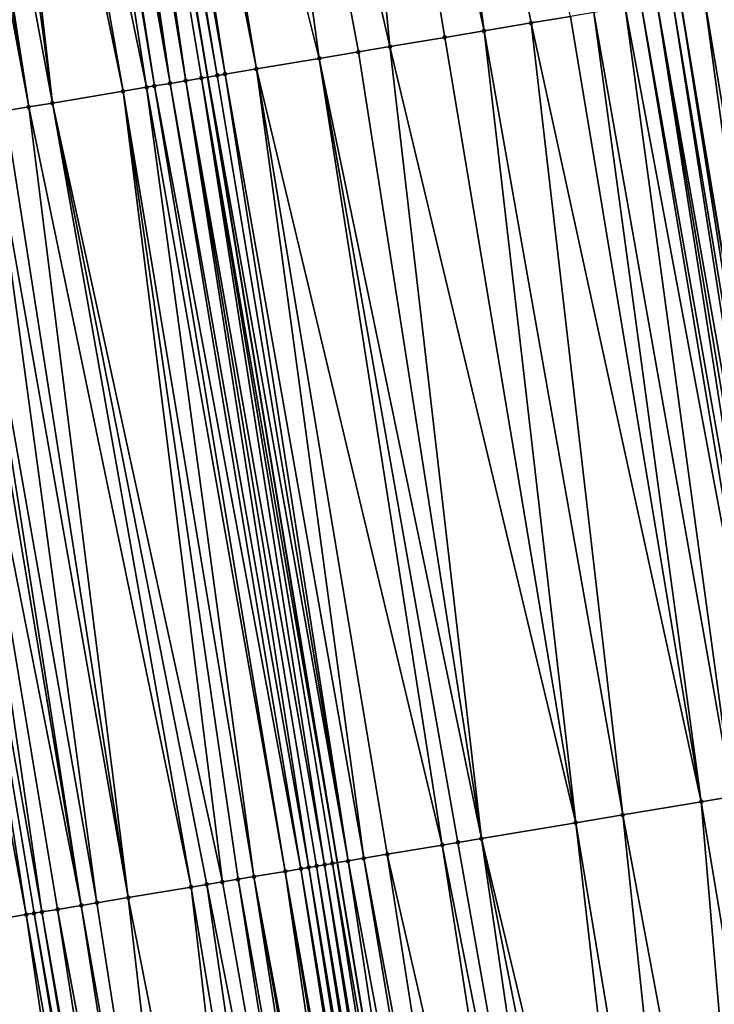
# Model space of a CAD drawing. Header units: feet. Extents: x 2004186 to 2014793, y 836912 to 864902.
# Tile 71 of 256: x 2010667 to 2010685, y 839116 to 839141. Entities that reach past the tile are written whole.
import ezdxf

# ---------------------------------------------------------------- set-up
doc = ezdxf.new("R2010")
doc.units = ezdxf.units.FT
doc.header["$LTSCALE"] = 100
doc.header["$MEASUREMENT"] = 0
for name, color, linetype, lineweight in [('GPL_Skip Line', 2, 'Continuous', 40), ('Road Shots', 4, 'Continuous', 200), ('Road X-Section', 30, 'Continuous', 13)]:
    doc.layers.add(name, color=color, linetype=linetype, lineweight=lineweight)
doc.layers.add('I-77 SB_MM21-27-Surface-TIN', color=7, linetype='Continuous')

msp = doc.modelspace()

# ---------------------------------------------------------------- linework, layer by layer
at = {"layer": 'GPL_Skip Line'}
for points in [[(2010710.045952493, 838983.3013167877, 330.9822565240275), (2010706.758958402, 839003.014372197, 330.6301228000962), (2010703.470327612, 839022.7372433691, 330.2778745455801), (2010700.181443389, 839042.4616344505, 329.9181798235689), (2010696.892633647, 839062.1855788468, 329.5976405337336), (2010693.60378557, 839081.9097531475, 329.2815132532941), (2010690.314884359, 839101.634246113, 328.94861431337), (2010687.025977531, 839121.358772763, 328.6460386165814), (2010683.736918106, 839141.0842145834, 328.3671746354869), (2010680.447961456, 839160.8090400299, 328.0584969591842), (2010677.158784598, 839180.5351861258, 327.8217870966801), (2010673.878629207, 839200.2625090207, 327.5792854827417), (2010670.613920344, 839219.9919933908, 327.3251715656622), (2010667.355715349, 839239.7218400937, 327.0798246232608), (2010664.098560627, 839259.445326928, 326.8211748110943), (2010660.840516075, 839279.1742020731, 326.625191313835)], [(2010698.209082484, 838981.3236028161, 330.737704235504), (2010694.878118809, 839001.0287114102, 330.3897662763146), (2010691.571707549, 839020.7490667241, 330.0378413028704), (2010688.279443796, 839040.4730606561, 329.6894604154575), (2010684.987245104, 839060.1966648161, 329.3606536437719), (2010681.695113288, 839079.9198683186, 329.0181715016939), (2010678.402882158, 839099.6436668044, 328.6947507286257), (2010675.122379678, 839119.370591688, 328.3897105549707), (2010671.863432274, 839139.1003730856, 328.1183584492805), (2010668.613828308, 839158.8326669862, 327.8354776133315), (2010665.3640819, 839178.5658258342, 327.5829139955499), (2010662.091655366, 839198.3050549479, 327.344812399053), (2010658.793127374, 839218.037286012, 327.1055517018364), (2010655.490710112, 839237.7601089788, 326.9100944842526), (2010652.189292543, 839257.4769615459, 326.6836364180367), (2010648.8870138, 839277.1989572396, 326.4800242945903)]]:
    msp.add_polyline3d(points, dxfattribs=at)
at = {"layer": 'I-77 SB_MM21-27-Surface-TIN', "color": 128, "linetype": 'ByBlock', "lineweight": -2}
for points in [[(2010676.108052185, 839160.0843410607, 327.9833141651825), (2010674.529902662, 839159.8208183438, 327.9562815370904), (2010678.805241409, 839140.2604628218, 328.278689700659)], [(2010676.108052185, 839160.0843410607, 327.9833141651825), (2010679.988823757, 839140.4582835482, 328.3075549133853), (2010680.97513616, 839140.6231714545, 328.3339746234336)], [(2010676.108052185, 839160.0843410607, 327.9833141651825), (2010678.805241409, 839140.2604628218, 328.278689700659), (2010679.988823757, 839140.4582835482, 328.3075549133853)], [(2010674.529902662, 839159.8208183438, 327.9562815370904), (2010671.965432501, 839159.3924571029, 327.9023209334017), (2010676.438068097, 839139.864873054, 328.2242367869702)], [(2010674.529902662, 839159.8208183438, 327.9562815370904), (2010677.818913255, 839140.095669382, 328.2582604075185), (2010678.805241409, 839140.2604628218, 328.278689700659)], [(2010674.529902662, 839159.8208183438, 327.9562815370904), (2010676.438068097, 839139.864873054, 328.2242367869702), (2010677.818913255, 839140.095669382, 328.2582604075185)], [(2010671.965432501, 839159.3924571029, 327.9023209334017), (2010669.795477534, 839159.0301096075, 327.8648753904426), (2010674.662692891, 839139.5681520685, 328.1815797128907)], [(2010671.965432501, 839159.3924571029, 327.9023209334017), (2010675.649013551, 839139.7329904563, 328.2048592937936), (2010676.438068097, 839139.864873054, 328.2242367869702)], [(2010671.965432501, 839159.3924571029, 327.9023209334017), (2010674.662692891, 839139.5681520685, 328.1815797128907), (2010675.649013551, 839139.7329904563, 328.2048592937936)], [(2010668.809153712, 839158.8652901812, 327.8393477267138), (2010668.613828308, 839158.8326669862, 327.8354776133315), (2010672.098250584, 839139.1396237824, 328.1243199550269)], [(2010669.203675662, 839158.9312634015, 327.8528913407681), (2010668.809153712, 839158.8652901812, 327.8393477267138), (2010672.295507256, 839139.1726361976, 328.1318128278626)], [(2010668.809153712, 839158.8652901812, 327.8393477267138), (2010672.098250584, 839139.1396237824, 328.1243199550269), (2010672.295507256, 839139.1726361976, 328.1318128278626)], [(2010669.795477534, 839159.0301096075, 327.8648753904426), (2010669.203675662, 839158.9312634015, 327.8528913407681), (2010673.084565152, 839139.3044987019, 328.1499161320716)], [(2010669.203675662, 839158.9312634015, 327.8528913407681), (2010672.295507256, 839139.1726361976, 328.1318128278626), (2010673.084565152, 839139.3044987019, 328.1499161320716)], [(2010669.795477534, 839159.0301096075, 327.8648753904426), (2010673.084565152, 839139.3044987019, 328.1499161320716), (2010674.662692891, 839139.5681520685, 328.1815797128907)], [(2010667.42822094, 839158.6350193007, 327.8385342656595), (2010667.230951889, 839158.6020811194, 327.8353134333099), (2010670.520072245, 839138.8762738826, 328.1119001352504)], [(2010667.625495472, 839158.6679246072, 327.8393445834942), (2010667.42822094, 839158.6350193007, 327.8385342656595), (2010670.914606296, 839138.9421745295, 328.1190110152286)], [(2010667.42822094, 839158.6350193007, 327.8385342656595), (2010670.520072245, 839138.8762738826, 328.1119001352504), (2010670.914606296, 839138.9421745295, 328.1190110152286)], [(2010668.020059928, 839158.7336429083, 327.8341965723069), (2010667.625495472, 839158.6679246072, 327.8393445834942), (2010670.914606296, 839138.9421745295, 328.1190110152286)], [(2010668.41461874, 839158.7993950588, 327.831530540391), (2010668.020059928, 839158.7336429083, 327.8341965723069), (2010671.309152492, 839139.0080023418, 328.1215032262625)], [(2010668.020059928, 839158.7336429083, 327.8341965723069), (2010670.914606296, 839138.9421745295, 328.1190110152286), (2010671.309152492, 839139.0080023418, 328.1215032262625)], [(2010668.41461874, 839158.7993950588, 327.831530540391), (2010671.863432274, 839139.1003730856, 328.1183584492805), (2010668.613828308, 839158.8326669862, 327.8354776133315)], [(2010668.41461874, 839158.7993950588, 327.831530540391), (2010671.703724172, 839139.0736773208, 328.1143038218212), (2010671.863432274, 839139.1003730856, 328.1183584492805)], [(2010668.41461874, 839158.7993950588, 327.831530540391), (2010671.309152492, 839139.0080023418, 328.1215032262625), (2010671.703724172, 839139.0736773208, 328.1143038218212)], [(2010672.098250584, 839139.1396237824, 328.1243199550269), (2010668.613828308, 839158.8326669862, 327.8354776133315), (2010671.863432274, 839139.1003730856, 328.1183584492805)], [(2010666.244620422, 839158.4373075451, 327.81314781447), (2010665.652813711, 839158.3384903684, 327.8032922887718), (2010669.731005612, 839138.744463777, 328.0971195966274)], [(2010667.230951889, 839158.6020811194, 327.8353134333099), (2010666.244620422, 839158.4373075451, 327.81314781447), (2010670.322812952, 839138.8432771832, 328.1054038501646)], [(2010666.244620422, 839158.4373075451, 327.81314781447), (2010669.731005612, 839138.744463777, 328.0971195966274), (2010670.322812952, 839138.8432771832, 328.1054038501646)], [(2010667.230951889, 839158.6020811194, 327.8353134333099), (2010670.322812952, 839138.8432771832, 328.1054038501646), (2010670.520072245, 839138.8762738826, 328.1119001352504)], [(2010665.258280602, 839158.2725840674, 327.7946554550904), (2010664.271933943, 839158.1079016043, 327.7791704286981), (2010667.955601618, 839138.4479154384, 328.0654105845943)], [(2010665.652813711, 839158.3384903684, 327.8032922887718), (2010665.258280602, 839158.2725840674, 327.7946554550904), (2010667.955601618, 839138.4479154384, 328.0654105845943)], [(2010665.652813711, 839158.3384903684, 327.8032922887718), (2010667.955601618, 839138.4479154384, 328.0654105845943), (2010669.731005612, 839138.744463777, 328.0971195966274)], [(2010664.07466957, 839158.0749353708, 327.7738927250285), (2010663.68012965, 839158.009069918, 327.768251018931), (2010667.363810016, 839138.3490076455, 328.0511409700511)], [(2010663.68012965, 839158.009069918, 327.768251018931), (2010666.772009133, 839138.2501555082, 328.0404006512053), (2010667.363810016, 839138.3490076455, 328.0511409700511)], [(2010664.271933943, 839158.1079016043, 327.7791704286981), (2010664.07466957, 839158.0749353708, 327.7738927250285), (2010667.363810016, 839138.3490076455, 328.0511409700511)], [(2010664.271933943, 839158.1079016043, 327.7791704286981), (2010667.363810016, 839138.3490076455, 328.0511409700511), (2010667.955601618, 839138.4479154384, 328.0654105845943)], [(2010685.117894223, 839141.3142255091, 328.3513934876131), (2010684.328757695, 839141.1828345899, 328.3631948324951), (2010687.617812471, 839121.4574206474, 328.6432970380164)], [(2010683.539638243, 839141.0513412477, 328.3685012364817), (2010683.145071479, 839140.985636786, 328.3738310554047), (2010686.631421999, 839121.2930009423, 328.6473503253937)], [(2010683.539638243, 839141.0513412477, 328.3685012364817), (2010686.828703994, 839121.3258614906, 328.6447008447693), (2010683.736918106, 839141.0842145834, 328.3671746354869)], [(2010683.539638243, 839141.0513412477, 328.3685012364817), (2010686.631421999, 839121.2930009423, 328.6473503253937), (2010686.828703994, 839121.3258614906, 328.6447008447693)], [(2010684.328757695, 839141.1828345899, 328.3631948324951), (2010683.736918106, 839141.0842145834, 328.3671746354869), (2010687.025977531, 839121.358772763, 328.6460386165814)], [(2010686.828703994, 839121.3258614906, 328.6447008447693), (2010687.025977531, 839121.358772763, 328.6460386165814), (2010683.736918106, 839141.0842145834, 328.3671746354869)], [(2010684.328757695, 839141.1828345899, 328.3631948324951), (2010687.025977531, 839121.358772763, 328.6460386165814), (2010687.617812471, 839121.4574206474, 328.6432970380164)], [(2010682.355984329, 839140.8539497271, 328.3668532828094), (2010681.566930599, 839140.7220622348, 328.3471654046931), (2010685.053260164, 839121.0295520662, 328.6241736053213)], [(2010682.750521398, 839140.9198322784, 328.3728166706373), (2010682.355984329, 839140.8539497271, 328.3668532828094), (2010686.03958947, 839121.194338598, 328.6489552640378)], [(2010682.355984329, 839140.8539497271, 328.3668532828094), (2010685.053260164, 839121.0295520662, 328.6241736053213), (2010686.03958947, 839121.194338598, 328.6489552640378)], [(2010683.145071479, 839140.985636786, 328.3738310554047), (2010682.750521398, 839140.9198322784, 328.3728166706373), (2010686.236859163, 839121.2272729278, 328.652105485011)], [(2010682.750521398, 839140.9198322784, 328.3728166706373), (2010686.03958947, 839121.194338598, 328.6489552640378), (2010686.236859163, 839121.2272729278, 328.652105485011)], [(2010683.145071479, 839140.985636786, 328.3738310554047), (2010686.434133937, 839121.26017678, 328.6528599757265), (2010686.631421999, 839121.2930009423, 328.6473503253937)], [(2010683.145071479, 839140.985636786, 328.3738310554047), (2010686.236859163, 839121.2272729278, 328.652105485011), (2010686.434133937, 839121.26017678, 328.6528599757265)], [(2010680.97513616, 839140.6231714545, 328.3339746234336), (2010679.988823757, 839140.4582835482, 328.3075549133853), (2010684.264191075, 839120.8977566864, 328.6070087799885)], [(2010681.566930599, 839140.7220622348, 328.3471654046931), (2010680.97513616, 839140.6231714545, 328.3339746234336), (2010684.264191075, 839120.8977566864, 328.6070087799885)], [(2010681.566930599, 839140.7220622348, 328.3471654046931), (2010684.264191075, 839120.8977566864, 328.6070087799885), (2010685.053260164, 839121.0295520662, 328.6241736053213)], [(2010679.988823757, 839140.4582835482, 328.3075549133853), (2010678.805241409, 839140.2604628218, 328.278689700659), (2010682.29153626, 839120.5681608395, 328.5556545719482)], [(2010679.988823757, 839140.4582835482, 328.3075549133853), (2010682.29153626, 839120.5681608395, 328.5556545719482), (2010684.264191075, 839120.8977566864, 328.6070087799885)], [(2010677.818913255, 839140.095669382, 328.2582604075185), (2010676.438068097, 839139.864873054, 328.2242367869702), (2010681.107930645, 839120.3704796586, 328.5308418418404)], [(2010678.805241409, 839140.2604628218, 328.278689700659), (2010677.818913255, 839140.095669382, 328.2582604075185), (2010681.107930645, 839120.3704796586, 328.5308418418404)], [(2010678.805241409, 839140.2604628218, 328.278689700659), (2010681.107930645, 839120.3704796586, 328.5308418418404), (2010682.29153626, 839120.5681608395, 328.5556545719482)], [(2010676.438068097, 839139.864873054, 328.2242367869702), (2010675.649013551, 839139.7329904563, 328.2048592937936), (2010678.74073481, 839119.9750249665, 328.4739586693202)], [(2010676.438068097, 839139.864873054, 328.2242367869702), (2010678.74073481, 839119.9750249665, 328.4739586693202), (2010681.107930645, 839120.3704796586, 328.5308418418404)], [(2010674.662692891, 839139.5681520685, 328.1815797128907), (2010673.084565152, 839139.3044987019, 328.1499161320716), (2010677.754404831, 839119.8102424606, 328.4494934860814)], [(2010675.649013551, 839139.7329904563, 328.2048592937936), (2010674.662692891, 839139.5681520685, 328.1815797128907), (2010678.74073481, 839119.9750249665, 328.4739586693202)], [(2010674.662692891, 839139.5681520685, 328.1815797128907), (2010678.148934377, 839119.8761701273, 328.4604322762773), (2010678.74073481, 839119.9750249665, 328.4739586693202)], [(2010674.662692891, 839139.5681520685, 328.1815797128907), (2010677.754404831, 839119.8102424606, 328.4494934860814), (2010678.148934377, 839119.8761701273, 328.4604322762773)], [(2010671.703724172, 839139.0736773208, 328.1143038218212), (2010671.309152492, 839139.0080023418, 328.1215032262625), (2010674.79539912, 839119.3159895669, 328.3835359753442)], [(2010671.703724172, 839139.0736773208, 328.1143038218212), (2010675.122379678, 839119.370591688, 328.3897105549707), (2010671.863432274, 839139.1003730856, 328.1183584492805)], [(2010671.703724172, 839139.0736773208, 328.1143038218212), (2010674.992670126, 839119.3489160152, 328.3860666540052), (2010675.122379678, 839119.370591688, 328.3897105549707)], [(2010671.703724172, 839139.0736773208, 328.1143038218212), (2010674.79539912, 839119.3159895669, 328.3835359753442), (2010674.992670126, 839119.3489160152, 328.3860666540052)], [(2010672.098250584, 839139.1396237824, 328.1243199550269), (2010671.863432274, 839139.1003730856, 328.1183584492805), (2010675.387199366, 839119.4148455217, 328.397150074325)], [(2010675.387199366, 839119.4148455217, 328.397150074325), (2010671.863432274, 839139.1003730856, 328.1183584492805), (2010675.122379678, 839119.370591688, 328.3897105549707)], [(2010672.295507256, 839139.1726361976, 328.1318128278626), (2010672.098250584, 839139.1396237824, 328.1243199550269), (2010675.387199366, 839119.4148455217, 328.397150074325)], [(2010673.084565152, 839139.3044987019, 328.1499161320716), (2010672.295507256, 839139.1726361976, 328.1318128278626), (2010675.78172453, 839119.4807994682, 328.4101546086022)], [(2010672.295507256, 839139.1726361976, 328.1318128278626), (2010675.387199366, 839119.4148455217, 328.397150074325), (2010675.78172453, 839119.4807994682, 328.4101546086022)], [(2010673.084565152, 839139.3044987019, 328.1499161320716), (2010676.373523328, 839119.5796641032, 328.4244510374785), (2010677.754404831, 839119.8102424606, 328.4494934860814)], [(2010673.084565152, 839139.3044987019, 328.1499161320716), (2010675.78172453, 839119.4807994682, 328.4101546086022), (2010676.373523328, 839119.5796641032, 328.4244510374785)], [(2010670.322812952, 839138.8432771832, 328.1054038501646), (2010669.731005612, 839138.744463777, 328.0971195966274), (2010673.019961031, 839119.0196457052, 328.3603017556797)], [(2010670.520072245, 839138.8762738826, 328.1119001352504), (2010670.322812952, 839138.8432771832, 328.1054038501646), (2010673.809013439, 839119.1515411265, 328.3853304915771)], [(2010670.322812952, 839138.8432771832, 328.1054038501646), (2010673.019961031, 839119.0196457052, 328.3603017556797), (2010673.809013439, 839119.1515411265, 328.3853304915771)], [(2010670.914606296, 839138.9421745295, 328.1190110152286), (2010670.520072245, 839138.8762738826, 328.1119001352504), (2010674.20355097, 839119.2174209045, 328.3925049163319)], [(2010670.520072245, 839138.8762738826, 328.1119001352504), (2010673.809013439, 839119.1515411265, 328.3853304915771), (2010674.20355097, 839119.2174209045, 328.3925049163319)], [(2010671.309152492, 839139.0080023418, 328.1215032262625), (2010670.914606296, 839138.9421745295, 328.1190110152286), (2010674.400827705, 839119.2503130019, 328.3923353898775)], [(2010670.914606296, 839138.9421745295, 328.1190110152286), (2010674.20355097, 839119.2174209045, 328.3925049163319), (2010674.400827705, 839119.2503130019, 328.3923353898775)], [(2010671.309152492, 839139.0080023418, 328.1215032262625), (2010674.598111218, 839119.2831644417, 328.3889699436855), (2010674.79539912, 839119.3159895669, 328.3835359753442)], [(2010671.309152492, 839139.0080023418, 328.1215032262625), (2010674.400827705, 839119.2503130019, 328.3923353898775), (2010674.598111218, 839119.2831644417, 328.3889699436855)], [(2010669.731005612, 839138.744463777, 328.0971195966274), (2010667.955601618, 839138.4479154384, 328.0654105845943), (2010672.230883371, 839118.8879017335, 328.3471779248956)], [(2010669.731005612, 839138.744463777, 328.0971195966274), (2010672.625423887, 839118.9537636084, 328.3529450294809), (2010673.019961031, 839119.0196457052, 328.3603017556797)], [(2010669.731005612, 839138.744463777, 328.0971195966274), (2010672.230883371, 839118.8879017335, 328.3471779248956), (2010672.625423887, 839118.9537636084, 328.3529450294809)], [(2010667.363810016, 839138.3490076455, 328.0511409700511), (2010666.772009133, 839138.2501555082, 328.0404006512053), (2010669.863662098, 839118.4925995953, 328.3022864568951)], [(2010667.955601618, 839138.4479154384, 328.0654105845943), (2010667.363810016, 839138.3490076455, 328.0511409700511), (2010671.441805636, 839118.7561582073, 328.3340891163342)], [(2010667.363810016, 839138.3490076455, 328.0511409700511), (2010669.863662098, 839118.4925995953, 328.3022864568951), (2010671.441805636, 839118.7561582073, 328.3340891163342)], [(2010667.955601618, 839138.4479154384, 328.0654105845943), (2010671.83634616, 839118.8220200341, 328.3398524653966), (2010672.230883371, 839118.8879017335, 328.3471779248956)], [(2010667.955601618, 839138.4479154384, 328.0654105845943), (2010671.441805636, 839118.7561582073, 328.3340891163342), (2010671.83634616, 839118.8220200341, 328.3398524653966)], [(2010666.377467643, 839138.1842994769, 328.0361189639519), (2010665.588399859, 839138.052496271, 328.0217759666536), (2010669.074579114, 839118.3608875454, 328.2916718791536)], [(2010666.772009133, 839138.2501555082, 328.0404006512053), (2010666.377467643, 839138.1842994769, 328.0361189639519), (2010669.863662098, 839118.4925995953, 328.3022864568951)], [(2010666.377467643, 839138.1842994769, 328.0361189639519), (2010669.074579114, 839118.3608875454, 328.2916718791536), (2010669.863662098, 839118.4925995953, 328.3022864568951)], [(2010664.799320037, 839137.9207652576, 328.0120109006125), (2010664.207521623, 839137.8218983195, 328.0003320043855), (2010667.693680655, 839118.1304108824, 328.2746232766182)], [(2010665.391127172, 839138.0195798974, 328.0203733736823), (2010664.799320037, 839137.9207652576, 328.0120109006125), (2010668.680029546, 839118.2950799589, 328.2901721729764)], [(2010664.799320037, 839137.9207652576, 328.0120109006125), (2010668.088218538, 839118.1962885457, 328.2816314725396), (2010668.680029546, 839118.2950799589, 328.2901721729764)], [(2010664.799320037, 839137.9207652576, 328.0120109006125), (2010667.693680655, 839118.1304108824, 328.2746232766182), (2010668.088218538, 839118.1962885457, 328.2816314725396)], [(2010665.588399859, 839138.052496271, 328.0217759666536), (2010665.391127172, 839138.0195798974, 328.0203733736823), (2010668.680029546, 839118.2950799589, 328.2901721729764)], [(2010665.588399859, 839138.052496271, 328.0217759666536), (2010668.680029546, 839118.2950799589, 328.2901721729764), (2010669.074579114, 839118.3608875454, 328.2916718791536)], [(2010664.207521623, 839137.8218983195, 328.0003320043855), (2010663.615718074, 839137.7230621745, 327.9906058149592), (2010667.299140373, 839118.064547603, 328.2687457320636)], [(2010663.615718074, 839137.7230621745, 327.9906058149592), (2010666.312778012, 839117.8999593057, 328.2595465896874), (2010667.299140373, 839118.064547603, 328.2687457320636)], [(2010664.207521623, 839137.8218983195, 328.0003320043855), (2010667.496408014, 839118.0974942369, 328.2728631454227), (2010667.693680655, 839118.1304108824, 328.2746232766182)], [(2010664.207521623, 839137.8218983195, 328.0003320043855), (2010667.299140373, 839118.064547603, 328.2687457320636), (2010667.496408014, 839118.0974942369, 328.2728631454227)], [(2010685.053260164, 839121.0295520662, 328.6241736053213), (2010684.264191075, 839120.8977566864, 328.6070087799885), (2010687.553117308, 839101.1731136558, 328.9118383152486)], [(2010684.264191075, 839120.8977566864, 328.6070087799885), (2010682.29153626, 839120.5681608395, 328.5556545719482), (2010685.975024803, 839100.909248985, 328.8691973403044)], [(2010684.264191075, 839120.8977566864, 328.6070087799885), (2010685.975024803, 839100.909248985, 328.8691973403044), (2010687.553117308, 839101.1731136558, 328.9118383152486)], [(2010682.29153626, 839120.5681608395, 328.5556545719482), (2010681.107930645, 839120.3704796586, 328.5308418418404), (2010684.396909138, 839100.6455232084, 328.834890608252)], [(2010682.29153626, 839120.5681608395, 328.5556545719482), (2010684.396909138, 839100.6455232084, 328.834890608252), (2010685.975024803, 839100.909248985, 328.8691973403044)], [(2010681.107930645, 839120.3704796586, 328.5308418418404), (2010678.74073481, 839119.9750249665, 328.4739586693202), (2010683.410594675, 839100.4806476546, 328.8106320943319)], [(2010681.107930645, 839120.3704796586, 328.5308418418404), (2010683.410594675, 839100.4806476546, 328.8106320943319), (2010684.396909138, 839100.6455232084, 328.834890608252)], [(2010677.754404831, 839119.8102424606, 328.4494934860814), (2010676.373523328, 839119.5796641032, 328.4244510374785), (2010680.846165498, 839100.0520406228, 328.7517247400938)], [(2010678.148934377, 839119.8761701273, 328.4604322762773), (2010677.754404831, 839119.8102424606, 328.4494934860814), (2010681.635225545, 839100.1838902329, 328.7680813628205)], [(2010677.754404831, 839119.8102424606, 328.4494934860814), (2010680.846165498, 839100.0520406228, 328.7517247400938), (2010681.635225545, 839100.1838902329, 328.7680813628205)], [(2010678.74073481, 839119.9750249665, 328.4739586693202), (2010678.148934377, 839119.8761701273, 328.4604322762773), (2010681.635225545, 839100.1838902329, 328.7680813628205)], [(2010678.74073481, 839119.9750249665, 328.4739586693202), (2010682.621537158, 839100.3487828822, 328.7933656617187), (2010683.410594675, 839100.4806476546, 328.8106320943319)], [(2010678.74073481, 839119.9750249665, 328.4739586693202), (2010681.635225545, 839100.1838902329, 328.7680813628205), (2010682.621537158, 839100.3487828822, 328.7933656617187)], [(2010676.373523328, 839119.5796641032, 328.4244510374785), (2010675.78172453, 839119.4807994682, 328.4101546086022), (2010679.465298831, 839099.8213732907, 328.7272700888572)], [(2010676.373523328, 839119.5796641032, 328.4244510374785), (2010679.465298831, 839099.8213732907, 328.7272700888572), (2010680.846165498, 839100.0520406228, 328.7517247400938)], [(2010674.79539912, 839119.3159895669, 328.3835359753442), (2010674.598111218, 839119.2831644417, 328.3889699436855), (2010677.887206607, 839099.5575069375, 328.6845281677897)], [(2010674.992670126, 839119.3489160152, 328.3860666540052), (2010674.79539912, 839119.3159895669, 328.3835359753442), (2010678.084484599, 839099.5903914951, 328.6839462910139)], [(2010674.79539912, 839119.3159895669, 328.3835359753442), (2010677.887206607, 839099.5575069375, 328.6845281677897), (2010678.084484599, 839099.5903914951, 328.6839462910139)], [(2010674.992670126, 839119.3489160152, 328.3860666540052), (2010678.402882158, 839099.6436668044, 328.6947507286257), (2010675.122379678, 839119.370591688, 328.3897105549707)], [(2010674.992670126, 839119.3489160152, 328.3860666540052), (2010678.084484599, 839099.5903914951, 328.6839462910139), (2010678.402882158, 839099.6436668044, 328.6947507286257)], [(2010675.387199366, 839119.4148455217, 328.397150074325), (2010675.122379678, 839119.370591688, 328.3897105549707), (2010678.402882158, 839099.6436668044, 328.6947507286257)], [(2010675.78172453, 839119.4807994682, 328.4101546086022), (2010675.387199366, 839119.4148455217, 328.397150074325), (2010679.070773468, 839099.7554205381, 328.7174148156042)], [(2010675.387199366, 839119.4148455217, 328.397150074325), (2010678.402882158, 839099.6436668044, 328.6947507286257), (2010679.070773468, 839099.7554205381, 328.7174148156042)], [(2010675.78172453, 839119.4807994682, 328.4101546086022), (2010679.070773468, 839099.7554205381, 328.7174148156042), (2010679.465298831, 839099.8213732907, 328.7272700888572)], [(2010673.809013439, 839119.1515411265, 328.3853304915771), (2010673.019961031, 839119.0196457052, 328.3603017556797), (2010676.7035923, 839099.3598778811, 328.6687153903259)], [(2010674.20355097, 839119.2174209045, 328.3925049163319), (2010673.809013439, 839119.1515411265, 328.3853304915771), (2010677.295365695, 839099.4588948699, 328.6887702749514)], [(2010673.809013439, 839119.1515411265, 328.3853304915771), (2010677.098102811, 839099.425919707, 328.6839154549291), (2010677.295365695, 839099.4588948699, 328.6887702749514)], [(2010673.809013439, 839119.1515411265, 328.3853304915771), (2010676.7035923, 839099.3598778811, 328.6687153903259), (2010677.098102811, 839099.425919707, 328.6839154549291)], [(2010674.400827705, 839119.2503130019, 328.3923353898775), (2010674.20355097, 839119.2174209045, 328.3925049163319), (2010677.492637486, 839099.491816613, 328.6904196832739)], [(2010674.20355097, 839119.2174209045, 328.3925049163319), (2010677.295365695, 839099.4588948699, 328.6887702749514), (2010677.492637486, 839099.491816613, 328.6904196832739)], [(2010674.598111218, 839119.2831644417, 328.3889699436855), (2010674.400827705, 839119.2503130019, 328.3923353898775), (2010677.689919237, 839099.5246786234, 328.6884848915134)], [(2010674.400827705, 839119.2503130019, 328.3923353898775), (2010677.492637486, 839099.491816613, 328.6904196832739), (2010677.689919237, 839099.5246786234, 328.6884848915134)], [(2010674.598111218, 839119.2831644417, 328.3889699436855), (2010677.689919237, 839099.5246786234, 328.6884848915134), (2010677.887206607, 839099.5575069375, 328.6845281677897)], [(2010671.83634616, 839118.8220200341, 328.3398524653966), (2010671.441805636, 839118.7561582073, 328.3340891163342), (2010674.730927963, 839099.0303391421, 328.6329413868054)], [(2010672.230883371, 839118.8879017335, 328.3471779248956), (2010671.83634616, 839118.8220200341, 328.3398524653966), (2010675.717260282, 839099.1951076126, 328.6507744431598)], [(2010671.83634616, 839118.8220200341, 328.3398524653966), (2010674.730927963, 839099.0303391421, 328.6329413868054), (2010675.717260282, 839099.1951076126, 328.6507744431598)], [(2010672.625423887, 839118.9537636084, 328.3529450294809), (2010672.230883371, 839118.8879017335, 328.3471779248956), (2010675.717260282, 839099.1951076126, 328.6507744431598)], [(2010673.019961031, 839119.0196457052, 328.3603017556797), (2010672.625423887, 839118.9537636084, 328.3529450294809), (2010676.11179022, 839099.2610329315, 328.6589835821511)], [(2010672.625423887, 839118.9537636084, 328.3529450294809), (2010675.717260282, 839099.1951076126, 328.6507744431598), (2010676.11179022, 839099.2610329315, 328.6589835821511)], [(2010673.019961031, 839119.0196457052, 328.3603017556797), (2010676.506328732, 839099.326906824, 328.6641069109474), (2010676.7035923, 839099.3598778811, 328.6687153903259)], [(2010673.019961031, 839119.0196457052, 328.3603017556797), (2010676.11179022, 839099.2610329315, 328.6589835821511), (2010676.506328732, 839099.326906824, 328.6641069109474)], [(2010671.441805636, 839118.7561582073, 328.3340891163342), (2010669.863662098, 839118.4925995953, 328.3022864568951), (2010673.744614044, 839098.8654603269, 328.6084871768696)], [(2010671.441805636, 839118.7561582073, 328.3340891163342), (2010673.744614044, 839098.8654603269, 328.6084871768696), (2010674.730927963, 839099.0303391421, 328.6329413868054)], [(2010669.074579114, 839118.3608875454, 328.2916718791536), (2010668.680029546, 839118.2950799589, 328.2901721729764), (2010672.166471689, 839098.6018946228, 328.5837854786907)], [(2010669.863662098, 839118.4925995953, 328.3022864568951), (2010669.074579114, 839118.3608875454, 328.2916718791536), (2010672.166471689, 839098.6018946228, 328.5837854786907)], [(2010669.863662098, 839118.4925995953, 328.3022864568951), (2010672.166471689, 839098.6018946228, 328.5837854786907), (2010673.744614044, 839098.8654603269, 328.6084871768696)], [(2010667.299140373, 839118.064547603, 328.2687457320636), (2010666.312778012, 839117.8999593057, 328.2595465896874), (2010670.193784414, 839098.2724934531, 328.5562662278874)], [(2010667.496408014, 839118.0974942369, 328.2728631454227), (2010667.299140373, 839118.064547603, 328.2687457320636), (2010670.785580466, 839098.371374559, 328.5681675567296)], [(2010667.299140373, 839118.064547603, 328.2687457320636), (2010670.193784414, 839098.2724934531, 328.5562662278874), (2010670.785580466, 839098.371374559, 328.5681675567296)], [(2010667.693680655, 839118.1304108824, 328.2746232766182), (2010667.496408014, 839118.0974942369, 328.2728631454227), (2010670.982852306, 839098.4042960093, 328.5697994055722)], [(2010667.496408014, 839118.0974942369, 328.2728631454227), (2010670.785580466, 839098.371374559, 328.5681675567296), (2010670.982852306, 839098.4042960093, 328.5697994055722)], [(2010668.088218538, 839118.1962885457, 328.2816314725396), (2010667.693680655, 839118.1304108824, 328.2746232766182), (2010671.180114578, 839098.4372748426, 328.5748744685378)], [(2010667.693680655, 839118.1304108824, 328.2746232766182), (2010670.982852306, 839098.4042960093, 328.5697994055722), (2010671.180114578, 839098.4372748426, 328.5748744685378)], [(2010668.680029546, 839118.2950799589, 328.2901721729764), (2010668.088218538, 839118.1962885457, 328.2816314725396), (2010671.771927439, 839098.5360551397, 328.5807268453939)], [(2010668.088218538, 839118.1962885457, 328.2816314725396), (2010671.180114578, 839098.4372748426, 328.5748744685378), (2010671.771927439, 839098.5360551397, 328.5807268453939)], [(2010668.680029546, 839118.2950799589, 328.2901721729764), (2010671.771927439, 839098.5360551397, 328.5807268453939), (2010672.166471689, 839098.6018946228, 328.5837854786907)], [(2010666.312778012, 839117.8999593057, 328.2595465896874), (2010665.720984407, 839117.8010635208, 328.2428016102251), (2010669.404716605, 839098.1406903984, 328.5427031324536)], [(2010666.312778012, 839117.8999593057, 328.2595465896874), (2010669.799246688, 839098.2066148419, 328.5508597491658), (2010670.193784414, 839098.2724934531, 328.5562662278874)], [(2010666.312778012, 839117.8999593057, 328.2595465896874), (2010669.404716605, 839098.1406903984, 328.5427031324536), (2010669.799246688, 839098.2066148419, 328.5508597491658)], [(2010664.734633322, 839117.6364076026, 328.2282870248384), (2010663.945550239, 839117.5046961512, 328.2177195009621), (2010667.629316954, 839097.8441160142, 328.5111354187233)], [(2010665.326448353, 839117.7351748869, 328.2349310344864), (2010664.734633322, 839117.6364076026, 328.2282870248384), (2010668.812909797, 839098.0418737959, 328.534672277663)], [(2010664.734633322, 839117.6364076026, 328.2282870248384), (2010667.629316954, 839097.8441160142, 328.5111354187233), (2010668.812909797, 839098.0418737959, 328.534672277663)], [(2010665.720984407, 839117.8010635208, 328.2428016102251), (2010665.326448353, 839117.7351748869, 328.2349310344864), (2010668.812909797, 839098.0418737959, 328.534672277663)], [(2010665.720984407, 839117.8010635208, 328.2428016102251), (2010668.812909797, 839098.0418737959, 328.534672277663), (2010669.404716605, 839098.1406903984, 328.5427031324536)], [(2010663.945550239, 839117.5046961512, 328.2177195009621), (2010667.037527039, 839097.7451981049, 328.4970257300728), (2010667.629316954, 839097.8441160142, 328.5111354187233)]]:
    msp.add_3dface(points, dxfattribs=at)
at = {"layer": 'Road Shots', "lineweight": 100}
for p in [(2010679.988823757, 839140.4582835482, 328.3075549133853), (2010677.818913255, 839140.095669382, 328.2582604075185), (2010678.805241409, 839140.2604628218, 328.278689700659), (2010676.438068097, 839139.864873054, 328.2242367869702), (2010674.662692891, 839139.5681520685, 328.1815797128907), (2010675.649013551, 839139.7329904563, 328.2048592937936), (2010671.703724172, 839139.0736773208, 328.1143038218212), (2010672.098250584, 839139.1396237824, 328.1243199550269), (2010672.295507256, 839139.1726361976, 328.1318128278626), (2010673.084565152, 839139.3044987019, 328.1499161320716), (2010670.322812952, 839138.8432771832, 328.1054038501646), (2010670.520072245, 839138.8762738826, 328.1119001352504), (2010670.914606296, 839138.9421745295, 328.1190110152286), (2010671.309152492, 839139.0080023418, 328.1215032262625), (2010669.731005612, 839138.744463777, 328.0971195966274), (2010667.363810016, 839138.3490076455, 328.0511409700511), (2010667.955601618, 839138.4479154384, 328.0654105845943), (2010684.264191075, 839120.8977566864, 328.6070087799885), (2010682.29153626, 839120.5681608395, 328.5556545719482), (2010681.107930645, 839120.3704796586, 328.5308418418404), (2010677.754404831, 839119.8102424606, 328.4494934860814), (2010678.148934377, 839119.8761701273, 328.4604322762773), (2010678.74073481, 839119.9750249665, 328.4739586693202), (2010676.373523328, 839119.5796641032, 328.4244510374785), (2010674.79539912, 839119.3159895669, 328.3835359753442), (2010674.992670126, 839119.3489160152, 328.3860666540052), (2010675.387199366, 839119.4148455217, 328.397150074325), (2010675.78172453, 839119.4807994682, 328.4101546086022), (2010673.809013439, 839119.1515411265, 328.3853304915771), (2010674.20355097, 839119.2174209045, 328.3925049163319), (2010674.400827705, 839119.2503130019, 328.3923353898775), (2010674.598111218, 839119.2831644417, 328.3889699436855), (2010671.83634616, 839118.8220200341, 328.3398524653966), (2010672.230883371, 839118.8879017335, 328.3471779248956), (2010672.625423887, 839118.9537636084, 328.3529450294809), (2010673.019961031, 839119.0196457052, 328.3603017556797), (2010671.441805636, 839118.7561582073, 328.3340891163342), (2010669.074579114, 839118.3608875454, 328.2916718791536), (2010669.863662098, 839118.4925995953, 328.3022864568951), (2010667.299140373, 839118.064547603, 328.2687457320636), (2010667.496408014, 839118.0974942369, 328.2728631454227), (2010667.693680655, 839118.1304108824, 328.2746232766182), (2010668.088218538, 839118.1962885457, 328.2816314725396), (2010668.680029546, 839118.2950799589, 328.2901721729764)]:
    msp.add_point(p, dxfattribs=at)
at = {"layer": 'Road X-Section', "extrusion": (0.164450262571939, -0.9862558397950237, 0.01598529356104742), "elevation": -496945.0771875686, "flags": 128}
msp.add_lwpolyline([(2121285.796068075, 8272.702097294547), (2121285.996068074, 8272.69285493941), (2121286.196068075, 8272.694449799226), (2121286.396068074, 8272.704064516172), (2121286.796068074, 8272.71475409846), (2121287.196068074, 8272.73099139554), (2121287.796068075, 8272.742068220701), (2121288.796068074, 8272.753655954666), (2121288.996068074, 8272.75351168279), (2121289.196068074, 8272.756040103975), (2121289.596068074, 8272.75794675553), (2121289.996068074, 8272.762161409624), (2121290.196068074, 8272.766845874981), (2121290.396068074, 8272.766609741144), (2121291.196068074, 8272.777665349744), (2121291.396068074, 8272.774288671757), (2121291.596068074, 8272.776879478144), (2121291.796068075, 8272.774836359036), (2121292.196068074, 8272.76800943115), (2121292.396068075, 8272.774496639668), (2121292.996068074, 8272.805398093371), (2121293.196068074, 8272.81024274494), (2121293.396068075, 8272.81188996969), (2121293.996068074, 8272.82352234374), (2121294.196068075, 8272.82398650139), (2121294.796068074, 8272.83429110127), (2121295.396068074, 8272.847441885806), (2121295.796068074, 8272.851376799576), (2121296.196068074, 8272.860596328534), (2121296.796068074, 8272.870323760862), (2121297.396068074, 8272.882004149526), (2121297.996068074, 8272.890367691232), (2121298.196068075, 8272.891770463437), (2121298.996068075, 8272.90611529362), (2121299.396068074, 8272.910397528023), (2121299.996068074, 8272.921139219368), (2121300.596068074, 8272.935410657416), (2121302.396068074, 8272.96712372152), (2121302.996068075, 8272.9754090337), (2121303.196068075, 8272.98190614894), (2121303.596068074, 8272.98901793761), (2121303.996068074, 8272.991510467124), (2121304.396068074, 8272.984310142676), (2121304.796068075, 8272.994327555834), (2121304.996068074, 8273.001821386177), (2121305.796068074, 8273.019927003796), (2121307.396068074, 8273.05159463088), (2121308.396068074, 8273.074877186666), (2121309.196068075, 8273.094257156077), (2121310.596068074, 8273.128285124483), (2121311.596068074, 8273.148717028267), (2121312.796068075, 8273.177585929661), (2121313.796068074, 8273.204009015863), (2121314.396068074, 8273.217201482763), (2121315.196068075, 8273.23689187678), (2121315.596068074, 8273.24285602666), (2121315.996068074, 8273.243870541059), (2121316.396068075, 8273.238540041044), (2121317.196068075, 8273.233232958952), (2121317.996068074, 8273.221430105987), (2121319.196068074, 8273.19930481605), (2121319.796068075, 8273.189435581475), (2121321.396068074, 8273.162747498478), (2121323.396068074, 8273.139541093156), (2121324.996068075, 8273.122507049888), (2121325.796068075, 8273.111262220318), (2121327.396068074, 8273.080474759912), (2121327.796068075, 8273.068524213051), (2121327.996068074, 8273.060467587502), (2121328.196068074, 8273.043812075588), (2121328.396068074, 8273.038185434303), (2121328.596068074, 8273.055635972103), (2121328.796068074, 8273.064087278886), (2121328.996068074, 8273.05911412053), (2121329.196068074, 8273.052034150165), (2121329.796068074, 8273.01666343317), (2121330.596068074, 8272.974575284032), (2121330.996068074, 8272.96021076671), (2121332.396068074, 8272.889276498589), (2121333.396068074, 8272.841680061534), (2121334.996068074, 8272.764380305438)], dxfattribs=at)
at = {"layer": 'Road X-Section', "extrusion": (0.1644575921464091, -0.9862998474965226, 0.01289617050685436), "elevation": -496948.283061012, "flags": 128}
msp.add_lwpolyline([(2121285.591970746, 6737.41707398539), (2121285.991970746, 6737.426667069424), (2121287.191970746, 6737.440360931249), (2121288.391970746, 6737.463268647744), (2121289.191970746, 6737.473675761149), (2121290.191970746, 6737.482402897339), (2121290.591970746, 6737.48513205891), (2121290.991970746, 6737.490310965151), (2121291.191970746, 6737.491219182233), (2121291.391970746, 6737.487664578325), (2121291.791970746, 6737.488939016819), (2121292.191970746, 6737.481577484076), (2121292.391970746, 6737.481689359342), (2121292.991970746, 6737.502670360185), (2121293.191970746, 6737.507795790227), (2121293.991970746, 6737.518364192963), (2121294.591970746, 6737.525008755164), (2121294.991970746, 6737.532879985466), (2121295.591970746, 6737.549626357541), (2121296.591970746, 6737.558826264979), (2121296.791970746, 6737.56294402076), (2121296.991970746, 6737.564704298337), (2121297.391970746, 6737.571713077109), (2121297.991970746, 6737.580254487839), (2121298.391970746, 6737.581754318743), (2121299.191970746, 6737.592369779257), (2121300.791970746, 6737.624175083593), (2121301.191970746, 6737.629938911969), (2121301.591970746, 6737.637264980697), (2121301.991970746, 6737.643032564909), (2121302.391970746, 6737.650389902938), (2121303.191970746, 6737.675420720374), (2121303.591970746, 6737.682595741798), (2121303.791970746, 6737.682426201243), (2121303.991970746, 6737.679060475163), (2121304.191970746, 6737.673626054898), (2121304.391970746, 6737.676156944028), (2121304.791970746, 6737.687241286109), (2121305.191970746, 6737.700246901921), (2121305.791970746, 6737.714544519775), (2121307.191970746, 6737.739589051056), (2121307.591970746, 6737.750528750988), (2121308.191970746, 6737.764056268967), (2121310.591970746, 6737.820944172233), (2121311.791970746, 6737.845758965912), (2121313.791970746, 6737.897117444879), (2121314.591970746, 6737.914283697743), (2121315.591970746, 6737.939067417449), (2121315.791970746, 6737.942217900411), (2121315.991970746, 6737.942972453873), (2121316.191970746, 6737.937462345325), (2121316.391970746, 6737.934812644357), (2121316.591970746, 6737.936150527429), (2121317.191970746, 6737.933408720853), (2121318.391970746, 6737.913796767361), (2121319.991970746, 6737.885649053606), (2121321.791970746, 6737.862221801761), (2121322.991970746, 6737.84867439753), (2121323.391970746, 6737.84117956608), (2121324.591970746, 6737.828593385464), (2121326.391970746, 6737.804592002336), (2121327.391970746, 6737.784257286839), (2121327.791970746, 6737.77865844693), (2121327.991970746, 6737.772849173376), (2121328.191970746, 6737.764056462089), (2121328.391970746, 6737.76004897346), (2121328.791970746, 6737.77276739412), (2121328.991970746, 6737.768959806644), (2121329.191970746, 6737.762539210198), (2121329.391970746, 6737.747774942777), (2121329.591970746, 6737.728992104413), (2121329.791970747, 6737.717349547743), (2121330.591970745, 6737.677623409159), (2121330.791970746, 6737.675078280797), (2121330.991970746, 6737.66976720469), (2121331.791970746, 6737.62587985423), (2121332.991970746, 6737.570199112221), (2121334.191970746, 6737.508342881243), (2121334.991970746, 6737.468881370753)], dxfattribs=at)

doc.saveas('drawing.dxf')
